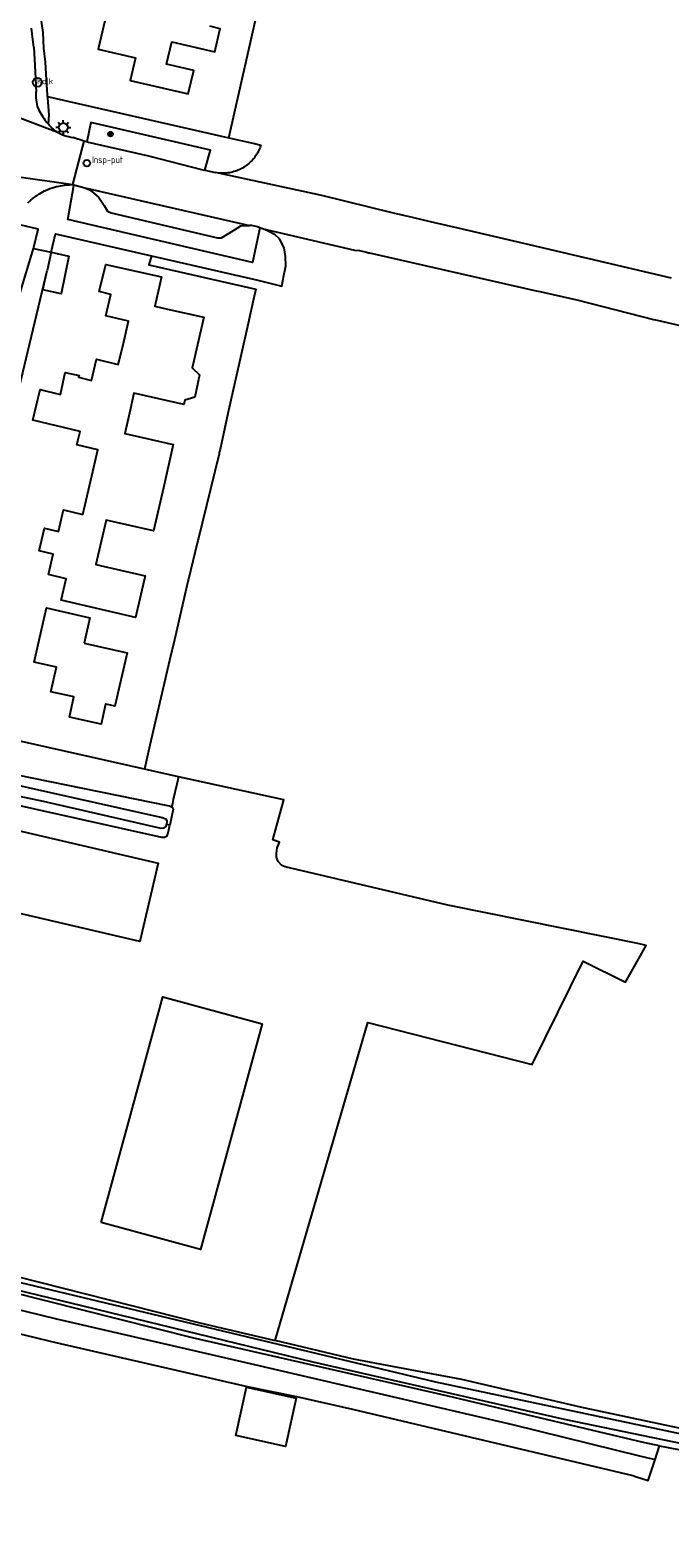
# Model space of a CAD drawing. Header units: metres. Extents: x 155581 to 157790, y 453982 to 460043.
# Tile 6 of 79: x 156776 to 156862, y 454290 to 454492. Entities that reach past the tile are written whole.
import ezdxf

# ---------------------------------------------------------------- set-up
doc = ezdxf.new("R2010")
doc.units = ezdxf.units.M
doc.header["$LTSCALE"] = 4
doc.layers.get('0').update_dxf_attribs({"linetype": 'CONTINUOUS'})
for name, color, linetype in [('G_BTD', 3, 'CONTINUOUS'), ('G_OTD', 32, 'CONTINUOUS'), ('G_OWG', 6, 'CONTINUOUS'), ('G_OWT', 6, 'CONTINUOUS'), ('G_PND', 1, 'CONTINUOUS'), ('G_WGD', 7, 'CONTINUOUS'), ('G_WTD', 5, 'CONTINUOUS'), ('PVGO', 102, 'CONTINUOUS')]:
    doc.layers.add(name, color=color, linetype=linetype)
doc.layers.add('PPAL', color=7, linetype='CONTINUOUS', true_color=0xbd2877)
doc.layers.add('PPUT', color=7, linetype='CONTINUOUS', true_color=0xbd2877)
doc.styles.add('ISO', font='ISO')

# ---------------------------------------------------------------- blocks, each defined once
blk = doc.blocks.new('kolk')
at = {"color": 0}
blk.add_circle((0, 0), 0.6, dxfattribs=at)
at = {"color": 0, "linetype": 'Continuous', "style": 'ISO'}
blk.add_attdef('KOLK', (-0.04, -0.26), '', height=0.8, dxfattribs=at)
blk = doc.blocks.new('lichtmast')
at = {"color": 0}
for p, q in [((-0.6, 0), (-1, 0)), ((-0.71, 0.71), (-0.42, 0.42)), ((0, 0.6), (0, 1)), ((0.42, 0.42), (0.71, 0.71)), ((0.6, 0), (1, 0)), ((-0.42, -0.42), (-0.71, -0.71)), ((0, -0.6), (0, -1)), ((0.42, -0.42), (0.71, -0.71))]:
    blk.add_line(p, q, dxfattribs=at)
blk.add_circle((0, 0), 0.6, dxfattribs=at)
blk = doc.blocks.new('klok')
at = {"color": 0}
blk.add_circle((0, 0), 0.45, dxfattribs=at)
at = {"style": 'ISO'}
blk.add_attdef('KLOK', (0.7, 0), '', height=0.9, dxfattribs=at)
blk = doc.blocks.new('boom')
at = {"color": 0}
for radius in [0.315, 0.225, 0.135]:
    blk.add_circle((0, 0), radius, dxfattribs=at)

msp = doc.modelspace()

# ---------------------------------------------------------------- linework, layer by layer
at = {"layer": 'G_BTD', "linetype": 'Continuous', "transparency": 33554687}
msp.add_lwpolyline([(156796.125, 454391.699), (156791.537, 454392.731)], dxfattribs=at)
at = {"layer": 'G_OTD', "linetype": 'Continuous', "transparency": 33554687}
for points in [[(156802.853, 454477.467), (156807.293, 454497.112)], [(156793.847, 454458.819), (156792.95, 454454.885), (156794.625, 454454.502), (156799.5, 454453.391), (156798.167, 454447.54), (156797.95, 454446.588), (156798.94, 454445.664), (156798.291, 454442.681), (156796.967, 454442.275), (156796.835, 454441.694), (156790.137, 454443.22), (156789.518, 454440.507), (156788.897, 454437.784), (156795.401, 454436.3), (156794.079, 454430.504), (156792.757, 454424.709), (156786.383, 454426.163), (156785.724, 454423.273), (156785.019, 454420.183), (156791.62, 454418.677), (156790.342, 454413.073), (156780.341, 454415.42), (156781.013, 454418.286), (156778.666, 454418.837), (156779.306, 454421.566), (156777.39, 454422.015), (156778.105, 454425.063), (156780.004, 454424.617), (156780.688, 454427.531), (156783.262, 454426.927), (156784.608, 454432.665), (156785.295, 454435.593), (156782.468, 454436.271), (156782.895, 454438.053), (156776.551, 454439.573), (156777.536, 454443.683), (156780.262, 454443.03), (156780.906, 454445.984), (156782.759, 454445.557), (156782.706, 454445.337), (156784.426, 454444.925), (156785.107, 454447.769), (156788.029, 454447.068), (156788.662, 454449.708), (156789.419, 454452.868), (156786.362, 454453.601), (156787.049, 454456.47), (156785.459, 454456.851), (156786.334, 454460.503), (156793.847, 454458.819)], [(156792.488, 454461.657), (156792.112, 454460.45), (156806.471, 454457.164), (156806.262, 454456.225), (156805.354, 454452.145), (156802.843, 454440.86), (156801.923, 454436.724), (156801.682, 454435.643), (156801.588, 454435.218), (156801.555, 454435.072), (156798.717, 454423.398), (156798.681, 454423.252), (156797.458, 454418.22), (156797.381, 454417.904), (156795.566, 454410.085), (156794.923, 454407.318), (156792.28, 454395.933), (156791.537, 454392.731)], [(156764.126, 454398.187), (156767.866, 454415.391), (156778.493, 454459.666)], [(156783.45, 454409.635), (156789.203, 454408.334), (156787.585, 454401.179), (156786.38, 454401.451), (156786.317, 454401.465), (156785.731, 454398.769), (156781.487, 454399.692), (156782.081, 454402.423), (156781.883, 454402.468), (156778.988, 454403.123), (156779.731, 454406.405), (156776.745, 454407.08), (156778.396, 454414.377), (156784.225, 454413.058), (156783.45, 454409.635)], [(156791.537, 454392.731), (156767.813, 454398.068), (156765.004, 454397.975), (156764.126, 454398.187)], [(156796.125, 454391.699), (156795.897, 454390.726), (156795.411, 454388.65), (156795.287, 454388.122), (156795.168, 454387.612)], [(156809.077, 454315.996), (156821.517, 454358.695), (156843.575, 454353.087), (156850.428, 454366.936), (156856.101, 454364.129), (156858.878, 454369.047), (156857.753, 454369.312), (156832.263, 454374.453), (156810.447, 454379.59), (156809.984, 454379.78), (156809.495, 454380.325), (156809.249, 454380.903), (156809.265, 454381.445), (156809.373, 454382.155), (156809.649, 454382.922), (156809.652, 454382.931), (156808.758, 454383.221), (156810.232, 454388.601), (156796.125, 454391.699)], [(156766.554, 454375.287), (156769.015, 454385.792), (156793.402, 454380.078), (156790.94, 454369.573), (156766.554, 454375.287)], [(156785.715, 454331.858), (156793.988, 454362.148), (156807.321, 454358.507), (156799.048, 454328.217), (156785.715, 454331.858)], [(156811.909, 454308.257), (156810.472, 454301.785), (156803.787, 454303.269), (156805.224, 454309.741), (156811.909, 454308.257)], [(156860.113, 454300.018), (156860.668, 454301.883)]]:
    msp.add_lwpolyline(points, dxfattribs=at)
at = {"layer": 'G_OWG', "linetype": 'Continuous', "transparency": 33554687}
msp.add_lwpolyline([(156774.819, 454456.532), (156776.653, 454462.633)], dxfattribs=at)
at = {"layer": 'G_OWT', "linetype": 'Continuous', "transparency": 33554687}
for points in [[(156795.168, 454387.612), (156794.924, 454387.763), (156767.429, 454393.343), (156744.236, 454397.894), (156743.093, 454398.194), (156742.877, 454398.517), (156742.813, 454398.598)], [(156740.977, 454394.102), (156741.373, 454394.473), (156741.836, 454394.603), (156742.666, 454394.604), (156771.305, 454388.616), (156793.841, 454383.601), (156794.229, 454383.591), (156794.573, 454383.785), (156794.745, 454384.163), (156794.959, 454385.183)], [(156795.168, 454387.612), (156795.323, 454387.516), (156795.409, 454387.332), (156794.959, 454385.183)], [(156794.959, 454385.183), (156794.495, 454385.313)], [(156719.851, 454337.562), (156729.558, 454335.588), (156746.904, 454331.605), (156798.975, 454318.402), (156809.077, 454315.996)], [(156860.668, 454301.883), (156858.7, 454302.266), (156832.32, 454308.543), (156797.975, 454316.362), (156773.529, 454322.536), (156753.745, 454327.162), (156735.508, 454331.559), (156723.712, 454334.397), (156719.428, 454335.482), (156717.805, 454335.844)], [(156870.242, 454302.748), (156850.052, 454307.078), (156834.145, 454310.766), (156830.076, 454311.528), (156819.613, 454313.487), (156809.077, 454315.996)], [(156860.668, 454301.883), (156872.043, 454299.67), (156892.001, 454294.583), (156912.771, 454290.08), (156926.435, 454286.346), (156937.988, 454284.214), (156938.433, 454284.192), (156939.055, 454284.288), (156939.625, 454284.492), (156940.143, 454285.126), (156942.762, 454293.68), (156944.47, 454300.084)]]:
    msp.add_lwpolyline(points, dxfattribs=at)
at = {"layer": 'G_PND', "linetype": 'Continuous', "transparency": 33554687}
for points in [[(156786.744, 454495.473), (156785.347, 454489.378), (156790.329, 454488.237), (156789.633, 454485.197), (156797.429, 454483.411), (156798.147, 454486.544), (156794.519, 454487.374), (156795.204, 454490.364), (156800.988, 454489.039), (156801.661, 454491.977), (156801.699, 454492.145), (156800.304, 454492.465)], [(156779.002, 454462.133), (156781.406, 454461.621), (156780.9, 454459.169), (156780.353, 454456.548), (156777.892, 454457.094), (156778.493, 454459.666)], [(156779.002, 454462.133), (156778.493, 454459.666)]]:
    msp.add_lwpolyline(points, dxfattribs=at)
at = {"layer": 'G_WGD', "linetype": 'Continuous', "transparency": 33554687}
for points in [[(156778.529, 454483.02), (156778.514, 454483.244), (156778.379, 454485.291), (156778.259, 454487.637), (156778.049, 454489.521), (156777.925, 454491.617), (156777.63, 454493.75)], [(156776.674, 454489.642), (156776.566, 454490.694), (156776.377, 454492.235)], [(156776.674, 454489.642), (156776.822, 454487.191), (156776.989, 454483.686)], [(156766.535, 454483.308), (156779.779, 454478.283)], [(156778.529, 454483.02), (156778.691, 454482.991), (156802.853, 454477.467)], [(156778.529, 454483.02), (156778.54, 454482.846), (156778.719, 454480.531), (156778.615, 454479.349)], [(156799.642, 454473.152), (156800.423, 454475.814), (156784.361, 454479.561), (156783.805, 454476.97)], [(156783.444, 454477.053), (156781.944, 454477.551)], [(156782.733, 454474.325), (156783.444, 454477.053)], [(156783.805, 454476.97), (156783.462, 454477.049), (156783.444, 454477.053)], [(156783.805, 454476.97), (156792.103, 454475.06), (156799.391, 454473.211), (156799.642, 454473.152)], [(156802.853, 454477.467), (156804.459, 454477.114), (156806.292, 454476.712), (156807.166, 454476.52), (156807.127, 454476.395), (156807.058, 454476.2), (156806.982, 454476.008), (156806.898, 454475.819), (156806.807, 454475.633), (156806.709, 454475.451), (156806.604, 454475.273), (156806.492, 454475.1), (156806.374, 454474.93), (156806.249, 454474.766), (156806.117, 454474.606), (156805.98, 454474.452), (156805.837, 454474.303), (156805.688, 454474.159), (156805.534, 454474.022), (156805.374, 454473.89), (156805.21, 454473.765), (156805.041, 454473.647), (156804.867, 454473.534), (156804.689, 454473.429), (156804.507, 454473.331), (156804.322, 454473.24), (156804.133, 454473.156), (156803.941, 454473.079), (156803.746, 454473.01), (156803.549, 454472.949), (156803.349, 454472.895), (156803.148, 454472.849), (156802.945, 454472.811), (156802.74, 454472.78), (156802.535, 454472.758), (156802.329, 454472.744), (156802.122, 454472.737), (156801.915, 454472.739), (156801.709, 454472.749), (156801.503, 454472.766), (156801.298, 454472.792), (156801.094, 454472.825)], [(156766.463, 454473.428), (156781.92, 454471.208)], [(156781.92, 454471.208), (156782.733, 454474.325)], [(156799.642, 454473.152), (156801.094, 454472.825)], [(156862.281, 454458.655), (156851.228, 454461.242), (156844.586, 454462.797), (156833.63, 454465.361), (156829.934, 454466.226), (156827.512, 454466.788), (156824.953, 454467.382), (156815.339, 454469.734), (156801.094, 454472.825)], [(156775.891, 454468.751), (156776.297, 454469.133), (156776.604, 454469.385), (156776.728, 454469.486), (156777.181, 454469.81), (156777.311, 454469.89), (156777.463, 454469.984), (156777.655, 454470.103), (156778.134, 454470.357), (156778.147, 454470.364), (156778.656, 454470.591), (156778.857, 454470.665), (156779.025, 454470.727), (156779.179, 454470.784), (156779.713, 454470.942), (156779.762, 454470.953), (156779.844, 454470.971), (156780.257, 454471.063), (156780.808, 454471.149), (156781.363, 454471.197), (156781.465, 454471.199), (156781.92, 454471.208)], [(156807.013, 454465.422), (156806.047, 454460.765), (156781.246, 454466.533), (156782.01, 454470.837), (156782.075, 454471.166)], [(156782.075, 454471.166), (156781.92, 454471.208)], [(156782.075, 454471.166), (156783.546, 454470.766)], [(156783.546, 454470.766), (156805.632, 454465.722)], [(156783.546, 454470.766), (156784.16, 454470.523), (156784.712, 454470.108), (156785.4, 454469.457), (156786.136, 454468.399), (156786.591, 454467.663), (156787.054, 454467.43), (156801.35, 454464.054), (156801.881, 454464.069), (156803.509, 454465.044), (156804.458, 454465.661), (156805.245, 454465.734), (156805.632, 454465.722)], [(156776.653, 454462.633), (156776.712, 454462.83), (156777.268, 454465.238), (156774.061, 454465.979)], [(156779.002, 454462.133), (156779.601, 454464.604), (156792.488, 454461.657)], [(156792.488, 454461.657), (156806.745, 454458.398), (156809.977, 454457.569), (156810.241, 454459.022), (156810.43, 454459.868), (156810.529, 454460.313), (156810.488, 454461.577), (156810.286, 454462.7), (156809.687, 454463.925), (156809.093, 454464.469), (156808.071, 454465.016), (156807.309, 454465.308)], [(156807.013, 454465.422), (156806.719, 454465.535), (156805.974, 454465.711), (156805.632, 454465.722)], [(156807.309, 454465.308), (156807.013, 454465.422)], [(156807.309, 454465.308), (156819.749, 454462.394), (156820.397, 454462.351), (156821.349, 454462.126), (156821.624, 454462.061), (156821.738, 454462.034), (156844.139, 454456.956), (156844.629, 454456.846), (156849.564, 454455.744), (156849.778, 454455.696), (156859.866, 454453.105), (156860.14, 454453.042), (156860.349, 454452.994), (156868.817, 454451.057)], [(156776.653, 454462.633), (156779.002, 454462.133)], [(156713.545, 454334.832), (156714.226, 454334.607), (156716.37, 454334.085), (156729.473, 454331.002), (156748.36, 454326.564), (156779.741, 454318.918), (156806.332, 454312.778), (156840.963, 454304.713), (156858.176, 454300.46), (156860.113, 454300.018)], [(156712.566, 454331.812), (156715.706, 454331.048), (156728.762, 454327.976), (156747.667, 454323.534), (156779.06, 454315.885), (156805.315, 454309.823), (156811.965, 454308.509), (156819.446, 454306.808), (156857.094, 454297.86), (156857.46, 454297.741), (156859.145, 454297.193), (156860.113, 454300.018)]]:
    msp.add_lwpolyline(points, dxfattribs=at)
for points in [[(156777.283, 454481.457, -0.0879986), (156776.989, 454483.686)], [(156777.283, 454481.457, 0.0779012), (156778.34, 454479.701)], [(156778.615, 454479.349, -0.0178622), (156778.34, 454479.701)], [(156779.779, 454478.283, -0.0636724), (156778.615, 454479.349)], [(156779.779, 454478.283, 0.0961684), (156781.944, 454477.551)]]:
    msp.add_lwpolyline(points, format="xyb", dxfattribs=at)
at = {"layer": 'G_WTD', "linetype": 'Continuous', "transparency": 33554687}
for points in [[(156741.647, 454395.77), (156742.019, 454395.743), (156752.052, 454393.864), (156777.936, 454388.417), (156793.733, 454384.794), (156794.196, 454384.827), (156794.454, 454385.043), (156794.495, 454385.313)], [(156742.29, 454397.329), (156763.873, 454392.958), (156793.935, 454386.228), (156794.431, 454386.045), (156794.561, 454385.755), (156794.495, 454385.313)], [(156719.176, 454336.02), (156740.94, 454330.925), (156781.614, 454321.069), (156814.15, 454313.156), (156847.884, 454305.457), (156872.964, 454300.257), (156899.748, 454293.834), (156926.543, 454287.042), (156936.694, 454284.962)], [(156936.219, 454286.413), (156911.865, 454292.206), (156872.318, 454301.607), (156830.67, 454310.4), (156769.489, 454325.042), (156720.698, 454336.693)]]:
    msp.add_lwpolyline(points, dxfattribs=at)

# ---------------------------------------------------------------- block references
at = {"layer": 'PPAL', "transparency": 33554687}
msp.add_blockref('lichtmast', (156780.65, 454478.88), dxfattribs=at)
at = {"layer": 'PPUT', "transparency": 33554687}
for name, p, values in [('kolk', (156777.155, 454484.943), {'KOLK': 'Kolk'}), ('klok', (156783.797, 454474.094), {'KLOK': 'Insp-put'})]:
    msp.add_blockref(name, p, dxfattribs=at).add_auto_attribs(values)
at = {"layer": 'PVGO', "transparency": 33554687}
msp.add_blockref('boom', (156786.988, 454477.994), dxfattribs=at)

doc.saveas('drawing.dxf')
